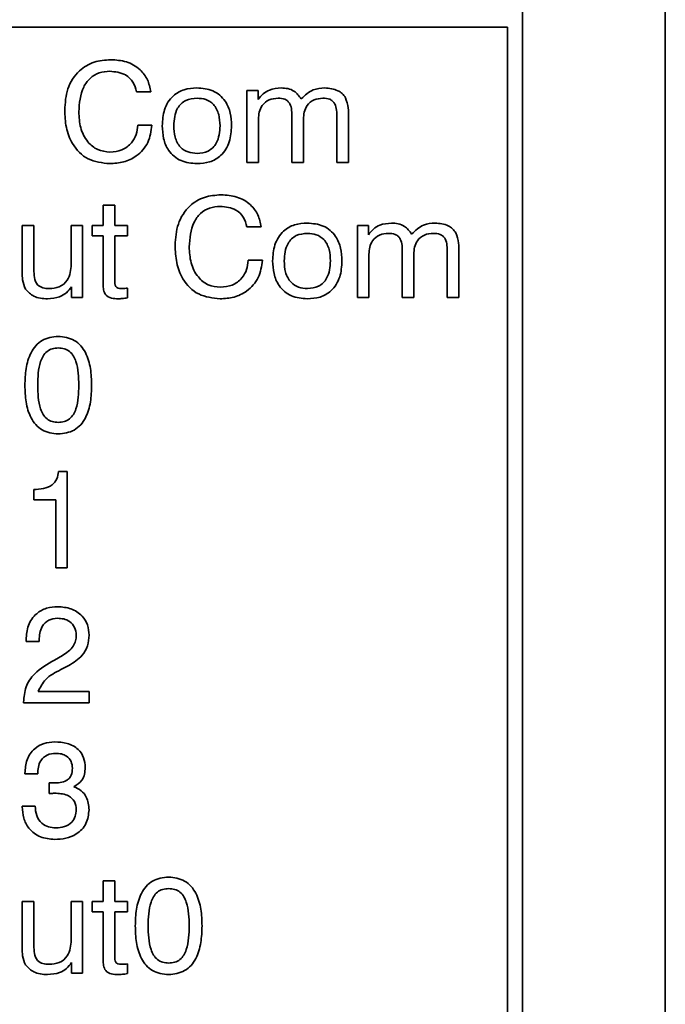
# Model space of a CAD drawing. Header units: millimetres. Extents: x 15 to 187, y 49 to 265.
# Tile 18 of 62: x 79 to 87, y 116 to 129. Entities that reach past the tile are written whole.
import ezdxf

# ---------------------------------------------------------------- set-up
doc = ezdxf.new("R2010")
doc.units = ezdxf.units.MM

msp = doc.modelspace()

# ---------------------------------------------------------------- linework, layer by layer
at = {"color": 7, "linetype": 'Continuous', "lineweight": 35}
for p, q in [((87.3352, 91.4998), (87.3352, 138.1665)), ((85.4352, 95.7332), (85.4352, 132.2665)), ((85.2352, 129.0665), (74.1018, 129.0665)), ((85.2352, 95.9332), (85.2352, 129.0665)), ((80.483, 128.2067), (80.295, 128.2067)), ((81.7651, 128.2238), (81.912, 128.2238)), ((81.7651, 127.2665), (81.7651, 128.2238)), ((81.912, 128.2238), (81.912, 128.103)), ((82.3634, 127.2665), (82.3634, 127.8656)), ((82.9617, 127.2665), (82.9617, 127.8656)), ((83.1155, 127.8792), (83.1155, 127.2665)), ((80.3121, 127.7622), (80.5001, 127.7622)), ((81.9189, 127.8421), (81.9189, 127.2665)), ((82.5172, 127.8421), (82.5172, 127.2665)), ((81.9189, 127.2665), (81.7651, 127.2665)), ((82.5172, 127.2665), (82.3634, 127.2665)), ((83.1155, 127.2665), (82.9617, 127.2665)), ((79.8506, 126.6973), (80.0044, 126.6973)), ((79.8506, 126.4238), (79.8506, 126.6973)), ((80.0044, 126.6973), (80.0044, 126.4238)), ((78.7736, 125.8041), (78.7736, 126.4238)), ((78.7736, 126.4238), (78.9275, 126.4238)), ((78.9275, 126.4238), (78.9275, 125.837)), ((79.4232, 126.4238), (79.5771, 126.4238)), ((79.4232, 125.9085), (79.4232, 126.4238)), ((79.5771, 126.4238), (79.5771, 125.4665)), ((79.7039, 126.4238), (79.8506, 126.4238)), ((79.7039, 126.287), (79.7039, 126.4238)), ((80.0044, 126.4238), (80.1754, 126.4238)), ((80.1754, 126.4238), (80.1754, 126.287)), ((83.2352, 126.4238), (83.3821, 126.4238)), ((83.2352, 125.4665), (83.2352, 126.4238)), ((83.3821, 126.4238), (83.3821, 126.303)), ((79.8506, 126.287), (79.7039, 126.287)), ((79.8506, 125.6393), (79.8506, 126.287)), ((80.1754, 126.287), (80.0044, 126.287)), ((80.0044, 126.287), (80.0044, 125.6943)), ((81.9531, 126.4067), (81.7651, 126.4067)), ((83.389, 126.0421), (83.389, 125.4665)), ((83.8335, 125.4665), (83.8335, 126.0656)), ((83.9873, 126.0421), (83.9873, 125.4665)), ((84.4318, 125.4665), (84.4318, 126.0656)), ((84.5856, 126.0792), (84.5856, 125.4665)), ((81.7822, 125.9622), (81.9702, 125.9622)), ((79.4302, 125.4665), (79.4302, 125.6102)), ((80.1754, 125.5907), (80.1754, 125.4628)), ((79.5771, 125.4665), (79.4302, 125.4665)), ((83.389, 125.4665), (83.2352, 125.4665)), ((83.9873, 125.4665), (83.8335, 125.4665)), ((84.5856, 125.4665), (84.4318, 125.4665)), ((79.2568, 123.1485), (79.3719, 123.1485)), ((79.3719, 123.1485), (79.3719, 121.8665)), ((78.9275, 122.7725), (78.9275, 122.9092)), ((79.2181, 122.7725), (78.9275, 122.7725)), ((79.2181, 121.8665), (79.2181, 122.7725)), ((79.3719, 121.8665), (79.2181, 121.8665)), ((78.8249, 120.887), (78.8249, 120.9092)), ((78.9959, 120.902), (78.9959, 120.887)), ((78.9959, 120.887), (78.8249, 120.887)), ((79.201, 120.6381), (79.3076, 120.6976)), ((79.392, 120.566), (79.2857, 120.5109)), ((78.9841, 120.2203), (79.6625, 120.2203)), ((79.6625, 120.2203), (79.6625, 120.0665)), ((78.7907, 120.0665), (78.7907, 120.0769)), ((79.6625, 120.0665), (78.7907, 120.0665)), ((78.8078, 119.1212), (78.8078, 119.1303)), ((78.9788, 119.1212), (78.8078, 119.1212)), ((79.1315, 118.8608), (79.1324, 119.0031)), ((79.1377, 118.8616), (79.1315, 118.8608)), ((78.7736, 118.6938), (78.9446, 118.6938)), ((78.7736, 118.6845), (78.7736, 118.6938)), ((79.8506, 117.6973), (80.0044, 117.6973)), ((79.8506, 117.4238), (79.8506, 117.6973)), ((80.0044, 117.6973), (80.0044, 117.4238)), ((78.7736, 116.8041), (78.7736, 117.4238)), ((78.7736, 117.4238), (78.9275, 117.4238)), ((78.9275, 117.4238), (78.9275, 116.837)), ((79.4232, 117.4238), (79.5771, 117.4238)), ((79.4232, 116.9085), (79.4232, 117.4238)), ((79.5771, 117.4238), (79.5771, 116.4665)), ((79.7039, 117.4238), (79.8506, 117.4238)), ((79.7039, 117.287), (79.7039, 117.4238)), ((80.0044, 117.4238), (80.1754, 117.4238)), ((80.1754, 117.4238), (80.1754, 117.287)), ((79.8506, 117.287), (79.7039, 117.287)), ((79.8506, 116.6393), (79.8506, 117.287)), ((80.1754, 117.287), (80.0044, 117.287)), ((80.0044, 117.287), (80.0044, 116.6943)), ((79.4302, 116.4665), (79.4302, 116.6102)), ((80.1754, 116.5907), (80.1754, 116.4628)), ((79.5771, 116.4665), (79.4302, 116.4665))]:
    msp.add_line(p, q, dxfattribs=at)
for points, knots in [([(79.3377, 127.9623), (79.3444, 128.0586), (79.3576, 128.2508), (79.5069, 128.4856), (79.7238, 128.6174), (79.875, 128.6285), (79.9507, 128.634)], [0, 0, 0, 0, 0.28054756, 0.55965551, 0.77952425, 1, 1, 1, 1]), ([(79.9507, 128.634), (80.0215, 128.6292), (80.1628, 128.6197), (80.3387, 128.5189), (80.4513, 128.3709), (80.4725, 128.2615), (80.483, 128.2067)], [0, 0, 0, 0, 0.28043564, 0.55985227, 0.7797494, 1, 1, 1, 1]), ([(79.939, 128.4802), (79.8908, 128.4767), (79.7947, 128.4696), (79.6685, 128.3913), (79.545, 128.2183), (79.5337, 128.0546), (79.5258, 127.9398)], [0, 0, 0, 0, 0.1871558, 0.373835, 0.5608419, 1, 1, 1, 1]), ([(80.295, 128.2067), (80.2826, 128.2513), (80.2578, 128.3405), (80.1322, 128.4604), (80.0122, 128.4727), (79.939, 128.4802)], [0, 0, 0, 0, 0.2809634, 0.5610773, 1, 1, 1, 1]), ([(80.6369, 127.7542), (80.6413, 127.8269), (80.6501, 127.9717), (80.7601, 128.1515), (80.9266, 128.2467), (81.0405, 128.2542), (81.0976, 128.2579)], [0, 0, 0, 0, 0.2807042, 0.5596136, 0.779372, 1, 1, 1, 1]), ([(81.0976, 128.2579), (81.1708, 128.2519), (81.3168, 128.2399), (81.4796, 128.1004), (81.5512, 127.9252), (81.557, 127.8113), (81.56, 127.7542)], [0, 0, 0, 0, 0.2800777, 0.5584683, 0.7789239, 1, 1, 1, 1]), ([(81.912, 128.103), (81.933, 128.1292), (81.9749, 128.1814), (82.0791, 128.2462), (82.1657, 128.2535), (82.2186, 128.2579)], [0, 0, 0, 0, 0.2805682, 0.56080104, 1, 1, 1, 1]), ([(82.2186, 128.2579), (82.2486, 128.2563), (82.3085, 128.253), (82.4114, 128.2127), (82.4589, 128.1502), (82.4879, 128.1121)], [0, 0, 0, 0, 0.2809031, 0.5612557, 1, 1, 1, 1]), ([(82.4879, 128.1121), (82.5377, 128.1598), (82.6268, 128.2451), (82.7487, 128.254), (82.8025, 128.2579)], [0, 0, 0, 0, 0.5588311, 1, 1, 1, 1]), ([(82.8025, 128.2579), (82.8623, 128.2524), (82.9457, 128.2446), (83.0354, 128.1845), (83.0626, 128.1466), (83.0763, 128.1276)], [0, 0, 0, 0, 0.5584476, 0.7793207, 1, 1, 1, 1]), ([(81.1003, 128.1212), (81.0487, 128.1167), (80.9457, 128.1076), (80.8059, 127.9694), (80.7965, 127.8359), (80.7907, 127.7542)], [0, 0, 0, 0, 0.28083181, 0.55991461, 1, 1, 1, 1]), ([(81.4061, 127.7542), (81.4036, 127.805), (81.3985, 127.9062), (81.334, 128.0382), (81.2203, 128.1126), (81.1404, 128.1183), (81.1003, 128.1212)], [0, 0, 0, 0, 0.2810183, 0.5601598, 0.7795771, 1, 1, 1, 1]), ([(82.1786, 128.1212), (82.1378, 128.1178), (82.0566, 128.111), (81.966, 128.034), (81.9239, 127.9373), (81.9206, 127.8739), (81.9189, 127.8421)], [0, 0, 0, 0, 0.2800312, 0.5585847, 0.7789608, 1, 1, 1, 1]), ([(82.3634, 127.8656), (82.3634, 127.9289), (82.3634, 128.008), (82.31, 128.0849), (82.2558, 128.1165), (82.2094, 128.1193), (82.1786, 128.1212)], [0, 0, 0, 0, 0.4995327, 0.6246133, 0.7498665, 1, 1, 1, 1]), ([(82.7758, 128.1212), (82.7351, 128.1178), (82.654, 128.1112), (82.5624, 128.0348), (82.5223, 127.9372), (82.5189, 127.8738), (82.5172, 127.8421)], [0, 0, 0, 0, 0.2800934, 0.5584937, 0.7789199, 1, 1, 1, 1]), ([(82.9617, 127.8656), (82.9617, 127.9291), (82.9618, 128.0084), (82.9078, 128.0854), (82.8532, 128.1166), (82.8067, 128.1193), (82.7758, 128.1212)], [0, 0, 0, 0, 0.4994781, 0.6245564, 0.7498256, 1, 1, 1, 1]), ([(83.0763, 128.1276), (83.0911, 128.0825), (83.1176, 128.0016), (83.1162, 127.9167), (83.1155, 127.8792)], [0, 0, 0, 0, 0.558083, 1, 1, 1, 1]), ([(79.9371, 127.2494), (79.8376, 127.26), (79.6389, 127.2811), (79.4351, 127.4903), (79.3487, 127.7301), (79.3414, 127.8848), (79.3377, 127.9623)], [0, 0, 0, 0, 0.2794224, 0.5580188, 0.7787433, 1, 1, 1, 1]), ([(79.5258, 127.9398), (79.5298, 127.8685), (79.5377, 127.7262), (79.6269, 127.5444), (79.7718, 127.421), (79.8843, 127.4092), (79.9406, 127.4032)], [0, 0, 0, 0, 0.2809561, 0.5607017, 0.7802764, 1, 1, 1, 1]), ([(80.5001, 127.7622), (80.4887, 127.6827), (80.4659, 127.5239), (80.3118, 127.3508), (80.1249, 127.261), (79.9997, 127.2533), (79.9371, 127.2494)], [0, 0, 0, 0, 0.2798315, 0.5589253, 0.7792295, 1, 1, 1, 1]), ([(79.9406, 127.4032), (79.9948, 127.4081), (80.1031, 127.4179), (80.2274, 127.5133), (80.298, 127.6353), (80.3074, 127.7199), (80.3121, 127.7622)], [0, 0, 0, 0, 0.2799768, 0.559263, 0.779384, 1, 1, 1, 1]), ([(81.0992, 127.2494), (81.0259, 127.2555), (80.8798, 127.2676), (80.7169, 127.4074), (80.6457, 127.583), (80.6398, 127.6971), (80.6369, 127.7542)], [0, 0, 0, 0, 0.2800698, 0.5584755, 0.7788893, 1, 1, 1, 1]), ([(80.7907, 127.7542), (80.7933, 127.7031), (80.7983, 127.6012), (80.8648, 127.4689), (80.9795, 127.3948), (81.06, 127.389), (81.1003, 127.3862)], [0, 0, 0, 0, 0.2810075, 0.5600619, 0.7795678, 1, 1, 1, 1]), ([(81.56, 127.7542), (81.5556, 127.6815), (81.5469, 127.5364), (81.4371, 127.3562), (81.2705, 127.2605), (81.1564, 127.2531), (81.0992, 127.2494)], [0, 0, 0, 0, 0.280706, 0.5596008, 0.7793624, 1, 1, 1, 1]), ([(81.1003, 127.3862), (81.1517, 127.3909), (81.2543, 127.4005), (81.3914, 127.5402), (81.4005, 127.673), (81.4061, 127.7542)], [0, 0, 0, 0, 0.2806528, 0.5597717, 1, 1, 1, 1]), ([(80.8078, 126.1623), (80.8145, 126.2586), (80.8277, 126.4508), (80.977, 126.6856), (81.1939, 126.8174), (81.3451, 126.8285), (81.4208, 126.834)], [0, 0, 0, 0, 0.2805476, 0.5596555, 0.7795242, 1, 1, 1, 1]), ([(81.4208, 126.834), (81.4916, 126.8292), (81.6329, 126.8197), (81.8088, 126.7189), (81.9214, 126.5709), (81.9425, 126.4615), (81.9531, 126.4067)], [0, 0, 0, 0, 0.2804356, 0.5598523, 0.7797494, 1, 1, 1, 1]), ([(81.4091, 126.6802), (81.3609, 126.6767), (81.2647, 126.6696), (81.1386, 126.5913), (81.015, 126.4183), (81.0038, 126.2546), (80.9959, 126.1398)], [0, 0, 0, 0, 0.1871558, 0.373835, 0.5608419, 1, 1, 1, 1]), ([(81.7651, 126.4067), (81.7527, 126.4513), (81.7279, 126.5405), (81.6023, 126.6604), (81.4823, 126.6727), (81.4091, 126.6802)], [0, 0, 0, 0, 0.2809634, 0.5610773, 1, 1, 1, 1]), ([(82.107, 125.9542), (82.1114, 126.0269), (82.1202, 126.1717), (82.2302, 126.3515), (82.3967, 126.4467), (82.5106, 126.4542), (82.5677, 126.4579)], [0, 0, 0, 0, 0.2807042, 0.5596136, 0.779372, 1, 1, 1, 1]), ([(82.5677, 126.4579), (82.6409, 126.4519), (82.7869, 126.4399), (82.9497, 126.3004), (83.0212, 126.1252), (83.0271, 126.0113), (83.0301, 125.9542)], [0, 0, 0, 0, 0.2800777, 0.5584683, 0.7789239, 1, 1, 1, 1]), ([(83.3821, 126.303), (83.4031, 126.3292), (83.445, 126.3814), (83.5492, 126.4462), (83.6358, 126.4535), (83.6887, 126.4579)], [0, 0, 0, 0, 0.2805682, 0.560801, 1, 1, 1, 1]), ([(83.6887, 126.4579), (83.7187, 126.4563), (83.7786, 126.453), (83.8815, 126.4127), (83.929, 126.3502), (83.9579, 126.3121)], [0, 0, 0, 0, 0.2809031, 0.5612557, 1, 1, 1, 1]), ([(83.9579, 126.3121), (84.0077, 126.3598), (84.0968, 126.4451), (84.2188, 126.454), (84.2726, 126.4579)], [0, 0, 0, 0, 0.5588311, 1, 1, 1, 1]), ([(84.2726, 126.4579), (84.3324, 126.4524), (84.4158, 126.4446), (84.5055, 126.3845), (84.5327, 126.3466), (84.5463, 126.3276)], [0, 0, 0, 0, 0.55844764, 0.77932072, 1, 1, 1, 1]), ([(82.5704, 126.3212), (82.5188, 126.3167), (82.4158, 126.3076), (82.276, 126.1694), (82.2666, 126.0359), (82.2608, 125.9542)], [0, 0, 0, 0, 0.28083181, 0.55991461, 1, 1, 1, 1]), ([(82.8762, 125.9542), (82.8737, 126.005), (82.8686, 126.1062), (82.8041, 126.2382), (82.6904, 126.3126), (82.6105, 126.3183), (82.5704, 126.3212)], [0, 0, 0, 0, 0.2810183, 0.5601598, 0.7795771, 1, 1, 1, 1]), ([(83.6486, 126.3212), (83.6079, 126.3178), (83.5267, 126.311), (83.436, 126.234), (83.394, 126.1373), (83.3907, 126.0739), (83.389, 126.0421)], [0, 0, 0, 0, 0.2800312, 0.5585847, 0.7789608, 1, 1, 1, 1]), ([(83.8335, 126.0656), (83.8335, 126.1289), (83.8335, 126.208), (83.7801, 126.2849), (83.7259, 126.3165), (83.6795, 126.3193), (83.6486, 126.3212)], [0, 0, 0, 0, 0.4995327, 0.6246133, 0.7498665, 1, 1, 1, 1]), ([(84.2459, 126.3212), (84.2052, 126.3178), (84.124, 126.3112), (84.0324, 126.2348), (83.9924, 126.1372), (83.989, 126.0738), (83.9873, 126.0421)], [0, 0, 0, 0, 0.2800934, 0.5584937, 0.7789199, 1, 1, 1, 1]), ([(84.4318, 126.0656), (84.4318, 126.1291), (84.4319, 126.2084), (84.3779, 126.2854), (84.3233, 126.3166), (84.2768, 126.3193), (84.2459, 126.3212)], [0, 0, 0, 0, 0.4994781, 0.6245564, 0.7498256, 1, 1, 1, 1]), ([(84.5463, 126.3276), (84.5612, 126.2825), (84.5877, 126.2016), (84.5863, 126.1167), (84.5856, 126.0792)], [0, 0, 0, 0, 0.558083, 1, 1, 1, 1]), ([(81.4072, 125.4494), (81.3077, 125.46), (81.109, 125.4811), (80.9052, 125.6903), (80.8188, 125.9301), (80.8115, 126.0848), (80.8078, 126.1623)], [0, 0, 0, 0, 0.2794224, 0.5580188, 0.7787433, 1, 1, 1, 1]), ([(80.9959, 126.1398), (80.9998, 126.0685), (81.0078, 125.9262), (81.097, 125.7444), (81.2419, 125.621), (81.3544, 125.6092), (81.4107, 125.6032)], [0, 0, 0, 0, 0.2809561, 0.5607017, 0.7802764, 1, 1, 1, 1]), ([(79.1294, 125.5862), (79.1765, 125.5893), (79.2702, 125.5957), (79.3762, 125.6848), (79.4184, 125.7989), (79.4216, 125.8719), (79.4232, 125.9085)], [0, 0, 0, 0, 0.2803278, 0.55827045, 0.77876645, 1, 1, 1, 1]), ([(81.9702, 125.9622), (81.9588, 125.8827), (81.9359, 125.7239), (81.7819, 125.5508), (81.5949, 125.461), (81.4698, 125.4533), (81.4072, 125.4494)], [0, 0, 0, 0, 0.2798315, 0.5589253, 0.7792295, 1, 1, 1, 1]), ([(81.4107, 125.6032), (81.4649, 125.6081), (81.5732, 125.6179), (81.6975, 125.7133), (81.7681, 125.8353), (81.7775, 125.9199), (81.7822, 125.9622)], [0, 0, 0, 0, 0.2799768, 0.559263, 0.779384, 1, 1, 1, 1]), ([(82.5693, 125.4494), (82.496, 125.4555), (82.3499, 125.4676), (82.187, 125.6074), (82.1157, 125.783), (82.1099, 125.8971), (82.107, 125.9542)], [0, 0, 0, 0, 0.2800698, 0.5584755, 0.7788893, 1, 1, 1, 1]), ([(82.2608, 125.9542), (82.2634, 125.9031), (82.2684, 125.8012), (82.3348, 125.6689), (82.4496, 125.5948), (82.5301, 125.589), (82.5704, 125.5862)], [0, 0, 0, 0, 0.28100753, 0.56006187, 0.77956778, 1, 1, 1, 1]), ([(83.0301, 125.9542), (83.0257, 125.8815), (83.017, 125.7364), (82.9072, 125.5562), (82.7406, 125.4605), (82.6265, 125.4531), (82.5693, 125.4494)], [0, 0, 0, 0, 0.280706, 0.5596008, 0.7793624, 1, 1, 1, 1]), ([(82.5704, 125.5862), (82.6218, 125.5909), (82.7244, 125.6005), (82.8615, 125.7402), (82.8706, 125.873), (82.8762, 125.9542)], [0, 0, 0, 0, 0.28065278, 0.55977174, 1, 1, 1, 1]), ([(78.8164, 125.5776), (78.8002, 125.6183), (78.7712, 125.6912), (78.7729, 125.7695), (78.7736, 125.8041)], [0, 0, 0, 0, 0.5574847, 1, 1, 1, 1]), ([(78.9275, 125.837), (78.9285, 125.8022), (78.9304, 125.7331), (78.9628, 125.6346), (79.0471, 125.5897), (79.1019, 125.5873), (79.1294, 125.5862)], [0, 0, 0, 0, 0.2816448, 0.5602353, 0.7790583, 1, 1, 1, 1]), ([(80.0501, 125.4494), (80.0201, 125.4502), (79.9605, 125.4517), (79.8792, 125.4921), (79.8531, 125.5688), (79.8514, 125.6158), (79.8506, 125.6393)], [0, 0, 0, 0, 0.2815969, 0.5584815, 0.778539, 1, 1, 1, 1]), ([(80.0044, 125.6943), (80.0039, 125.666), (80.0032, 125.6305), (80.0302, 125.5988), (80.0554, 125.5876), (80.0758, 125.5867), (80.0893, 125.5862)], [0, 0, 0, 0, 0.49877364, 0.62369276, 0.7492715, 1, 1, 1, 1]), ([(79.1086, 125.4494), (79.0444, 125.4534), (78.93, 125.4605), (78.851, 125.5419), (78.8164, 125.5776)], [0, 0, 0, 0, 0.561349, 1, 1, 1, 1]), ([(79.4302, 125.6102), (79.4088, 125.5821), (79.3662, 125.526), (79.2546, 125.4613), (79.164, 125.4539), (79.1086, 125.4494)], [0, 0, 0, 0, 0.2802652, 0.5605432, 1, 1, 1, 1]), ([(80.0893, 125.5862), (80.1054, 125.5866), (80.1341, 125.5875), (80.1628, 125.5897), (80.1754, 125.5907)], [0, 0, 0, 0, 0.5599769, 1, 1, 1, 1]), ([(80.1754, 125.4628), (80.1521, 125.459), (80.1106, 125.4522), (80.0686, 125.4503), (80.0501, 125.4494)], [0, 0, 0, 0, 0.5600717, 1, 1, 1, 1]), ([(78.8078, 124.2976), (78.8103, 124.3718), (78.8152, 124.52), (78.8665, 124.7021), (78.948, 124.8268), (79.0627, 124.9263), (79.1758, 124.9397), (79.2509, 124.9485)], [0, 0, 0, 0, 0.2509482, 0.5012394, 0.6265864, 0.7517607, 1, 1, 1, 1]), ([(79.2509, 124.9485), (79.3263, 124.9398), (79.4396, 124.9265), (79.5551, 124.8275), (79.6373, 124.7029), (79.6892, 124.5205), (79.6942, 124.372), (79.6967, 124.2976)], [0, 0, 0, 0, 0.2483197, 0.3734886, 0.4988257, 0.7490574, 1, 1, 1, 1]), ([(79.2523, 124.7947), (79.2256, 124.7929), (79.1722, 124.7892), (79.0993, 124.7508), (79.0473, 124.6885), (78.9843, 124.5404), (78.9812, 124.4055), (78.9788, 124.2976)], [0, 0, 0, 0, 0.1250804, 0.2498714, 0.3747952, 0.5000499, 1, 1, 1, 1]), ([(79.5258, 124.2976), (79.5233, 124.4055), (79.5201, 124.5404), (79.4579, 124.689), (79.4055, 124.7513), (79.3325, 124.7894), (79.279, 124.7929), (79.2523, 124.7947)], [0, 0, 0, 0, 0.4999047, 0.62516668, 0.75008761, 0.87487309, 1, 1, 1, 1]), ([(79.2509, 123.6494), (79.1759, 123.658), (79.063, 123.6711), (78.9485, 123.7703), (78.8665, 123.8941), (78.8152, 124.0759), (78.8103, 124.2237), (78.8078, 124.2976)], [0, 0, 0, 0, 0.2483258, 0.3735033, 0.4988302, 0.7490819, 1, 1, 1, 1]), ([(78.9788, 124.2976), (78.9812, 124.1901), (78.9842, 124.0557), (79.0476, 123.9084), (79.0998, 123.8466), (79.1724, 123.8086), (79.2256, 123.805), (79.2523, 123.8032)], [0, 0, 0, 0, 0.4998945, 0.6251522, 0.7500763, 0.8748793, 1, 1, 1, 1]), ([(79.6967, 124.2976), (79.6942, 124.2235), (79.689, 124.0754), (79.6372, 123.8933), (79.5548, 123.7693), (79.4393, 123.6707), (79.3262, 123.6579), (79.2509, 123.6494)], [0, 0, 0, 0, 0.2509024, 0.5010903, 0.6264171, 0.7516133, 1, 1, 1, 1]), ([(79.2523, 123.8032), (79.2789, 123.805), (79.3322, 123.8084), (79.4053, 123.8458), (79.4575, 123.9078), (79.5204, 124.0556), (79.5234, 124.1901), (79.5258, 124.2976)], [0, 0, 0, 0, 0.1251067, 0.2499673, 0.374902, 0.5001477, 1, 1, 1, 1]), ([(78.9275, 122.9092), (78.97, 122.9113), (79.0546, 122.9155), (79.169, 122.9595), (79.2393, 123.0492), (79.251, 123.1154), (79.2568, 123.1485)], [0, 0, 0, 0, 0.2810561, 0.5603187, 0.7796488, 1, 1, 1, 1]), ([(78.8249, 120.9092), (78.8296, 120.9739), (78.8389, 121.1029), (78.9458, 121.2569), (79.0944, 121.3385), (79.1957, 121.3452), (79.2464, 121.3485)], [0, 0, 0, 0, 0.2804511, 0.5593623, 0.779308, 1, 1, 1, 1]), ([(79.2464, 121.3485), (79.3059, 121.3442), (79.4248, 121.3354), (79.5681, 121.2412), (79.6514, 121.1087), (79.6588, 121.0152), (79.6625, 120.9685)], [0, 0, 0, 0, 0.2804405, 0.5596806, 0.7795919, 1, 1, 1, 1]), ([(79.2424, 121.1947), (79.2016, 121.1904), (79.1202, 121.1817), (79.0113, 121.0714), (79.0017, 120.9663), (78.9959, 120.902)], [0, 0, 0, 0, 0.280567, 0.5602644, 1, 1, 1, 1]), ([(79.4916, 120.9698), (79.4879, 121.0055), (79.4806, 121.0767), (79.4101, 121.1531), (79.3259, 121.1901), (79.2702, 121.1932), (79.2424, 121.1947)], [0, 0, 0, 0, 0.2796101, 0.558548, 0.779048, 1, 1, 1, 1]), ([(79.3076, 120.6976), (79.3626, 120.7342), (79.4395, 120.7851), (79.4866, 120.8935), (79.4899, 120.9444), (79.4916, 120.9698)], [0, 0, 0, 0, 0.5581266, 0.7790134, 1, 1, 1, 1]), ([(79.6625, 120.9685), (79.6587, 120.9205), (79.6511, 120.8246), (79.562, 120.6716), (79.4565, 120.606), (79.392, 120.566)], [0, 0, 0, 0, 0.2802912, 0.560216, 1, 1, 1, 1]), ([(78.7907, 120.0769), (78.796, 120.1463), (78.8065, 120.2849), (78.9523, 120.4952), (79.1066, 120.5838), (79.201, 120.6381)], [0, 0, 0, 0, 0.2799963, 0.5591981, 1, 1, 1, 1]), ([(79.2857, 120.5109), (79.2122, 120.4731), (79.0816, 120.4059), (79.0138, 120.2768), (78.9841, 120.2203)], [0, 0, 0, 0, 0.5626058, 1, 1, 1, 1]), ([(78.8078, 119.1303), (78.8124, 119.1913), (78.8216, 119.313), (78.9211, 119.4589), (79.0601, 119.5385), (79.1558, 119.5452), (79.2037, 119.5485)], [0, 0, 0, 0, 0.2803906, 0.559399, 0.7793652, 1, 1, 1, 1]), ([(79.2037, 119.5485), (79.2601, 119.5456), (79.3725, 119.5397), (79.5167, 119.4648), (79.6011, 119.3404), (79.6079, 119.2517), (79.6113, 119.2072)], [0, 0, 0, 0, 0.280903, 0.5601602, 0.7797064, 1, 1, 1, 1]), ([(79.22, 119.3947), (79.1806, 119.3918), (79.1022, 119.386), (79.0155, 119.3089), (78.9828, 119.2129), (78.9801, 119.1518), (78.9788, 119.1212)], [0, 0, 0, 0, 0.2802242, 0.5580012, 0.7786172, 1, 1, 1, 1]), ([(79.4403, 119.1968), (79.4378, 119.2286), (79.4327, 119.292), (79.3709, 119.3621), (79.2942, 119.3911), (79.2447, 119.3935), (79.22, 119.3947)], [0, 0, 0, 0, 0.2799727, 0.5582824, 0.7787932, 1, 1, 1, 1]), ([(79.1858, 119.0015), (79.2165, 119.0025), (79.2779, 119.0043), (79.3541, 119.0258), (79.4025, 119.0652), (79.435, 119.1189), (79.4382, 119.1657), (79.4403, 119.1968)], [0, 0, 0, 0, 0.2507958, 0.5005317, 0.6255696, 0.7505786, 1, 1, 1, 1]), ([(79.6113, 119.2072), (79.6095, 119.1777), (79.6061, 119.1188), (79.5644, 119.0179), (79.4989, 118.9765), (79.459, 118.9513)], [0, 0, 0, 0, 0.2814183, 0.5622336, 1, 1, 1, 1]), ([(79.1324, 119.0031), (79.1423, 119.0026), (79.1601, 119.0016), (79.1779, 119.0016), (79.1858, 119.0015)], [0, 0, 0, 0, 0.55999774, 1, 1, 1, 1]), ([(79.459, 118.9513), (79.4927, 118.936), (79.56, 118.9055), (79.6469, 118.7995), (79.6566, 118.7039), (79.6625, 118.6455)], [0, 0, 0, 0, 0.2808991, 0.5611056, 1, 1, 1, 1]), ([(79.2232, 118.8648), (79.2072, 118.8644), (79.1787, 118.8637), (79.1502, 118.8622), (79.1377, 118.8616)], [0, 0, 0, 0, 0.5599861, 1, 1, 1, 1]), ([(79.4916, 118.6466), (79.4877, 118.6836), (79.4798, 118.7575), (79.3767, 118.8534), (79.2814, 118.8605), (79.2232, 118.8648)], [0, 0, 0, 0, 0.2802531, 0.5596856, 1, 1, 1, 1]), ([(79.2034, 118.2494), (79.1385, 118.2549), (79.0089, 118.266), (78.8599, 118.3814), (78.7831, 118.5321), (78.7768, 118.6337), (78.7736, 118.6845)], [0, 0, 0, 0, 0.280115, 0.5590167, 0.7791969, 1, 1, 1, 1]), ([(78.9446, 118.6938), (78.9482, 118.6515), (78.9555, 118.567), (79.0215, 118.4627), (79.1202, 118.4095), (79.1869, 118.4053), (79.2202, 118.4032)], [0, 0, 0, 0, 0.2806915, 0.5594019, 0.7792757, 1, 1, 1, 1]), ([(79.6625, 118.6455), (79.6553, 118.5811), (79.6409, 118.4523), (79.5076, 118.3192), (79.3541, 118.2574), (79.2537, 118.2521), (79.2034, 118.2494)], [0, 0, 0, 0, 0.2793607, 0.558332, 0.7789141, 1, 1, 1, 1]), ([(79.2202, 118.4032), (79.2589, 118.4057), (79.336, 118.4106), (79.4316, 118.4684), (79.4851, 118.5554), (79.4894, 118.6162), (79.4916, 118.6466)], [0, 0, 0, 0, 0.2806558, 0.559744, 0.7795108, 1, 1, 1, 1]), ([(80.2779, 117.0976), (80.2804, 117.1718), (80.2853, 117.32), (80.3366, 117.5021), (80.4181, 117.6268), (80.5328, 117.7263), (80.6459, 117.7397), (80.721, 117.7485)], [0, 0, 0, 0, 0.2509482, 0.5012394, 0.6265864, 0.7517607, 1, 1, 1, 1]), ([(80.721, 117.7485), (80.7964, 117.7398), (80.9097, 117.7265), (81.0252, 117.6275), (81.1074, 117.5029), (81.1593, 117.3205), (81.1643, 117.172), (81.1668, 117.0976)], [0, 0, 0, 0, 0.2483197, 0.3734886, 0.4988257, 0.7490574, 1, 1, 1, 1]), ([(80.7224, 117.5947), (80.6956, 117.5929), (80.6423, 117.5892), (80.5694, 117.5508), (80.5174, 117.4885), (80.4544, 117.3404), (80.4513, 117.2055), (80.4489, 117.0976)], [0, 0, 0, 0, 0.12508042, 0.24987136, 0.37479518, 0.50004988, 1, 1, 1, 1]), ([(80.9959, 117.0976), (80.9934, 117.2055), (80.9902, 117.3404), (80.9279, 117.489), (80.8756, 117.5513), (80.8026, 117.5894), (80.7491, 117.5929), (80.7224, 117.5947)], [0, 0, 0, 0, 0.4999047, 0.62516668, 0.75008761, 0.87487309, 1, 1, 1, 1]), ([(80.721, 116.4494), (80.646, 116.458), (80.5331, 116.4711), (80.4186, 116.5703), (80.3366, 116.6941), (80.2853, 116.8759), (80.2804, 117.0237), (80.2779, 117.0976)], [0, 0, 0, 0, 0.2483258, 0.3735033, 0.4988302, 0.7490819, 1, 1, 1, 1]), ([(80.4489, 117.0976), (80.4513, 116.9901), (80.4543, 116.8557), (80.5177, 116.7084), (80.5698, 116.6466), (80.6425, 116.6086), (80.6957, 116.605), (80.7224, 116.6032)], [0, 0, 0, 0, 0.4998945, 0.6251522, 0.7500763, 0.8748793, 1, 1, 1, 1]), ([(81.1668, 117.0976), (81.1642, 117.0235), (81.1591, 116.8754), (81.1073, 116.6933), (81.0249, 116.5693), (80.9094, 116.4707), (80.7963, 116.4579), (80.721, 116.4494)], [0, 0, 0, 0, 0.2509024, 0.5010903, 0.6264171, 0.7516133, 1, 1, 1, 1]), ([(80.7224, 116.6032), (80.749, 116.605), (80.8023, 116.6084), (80.8754, 116.6458), (80.9276, 116.7078), (80.9904, 116.8556), (80.9935, 116.9901), (80.9959, 117.0976)], [0, 0, 0, 0, 0.1251067, 0.2499673, 0.374902, 0.5001477, 1, 1, 1, 1]), ([(78.9275, 116.837), (78.9285, 116.8022), (78.9304, 116.7331), (78.9628, 116.6346), (79.0471, 116.5897), (79.1019, 116.5873), (79.1294, 116.5862)], [0, 0, 0, 0, 0.2816448, 0.5602353, 0.7790583, 1, 1, 1, 1]), ([(79.1294, 116.5862), (79.1765, 116.5893), (79.2702, 116.5957), (79.3762, 116.6848), (79.4184, 116.7989), (79.4216, 116.8719), (79.4232, 116.9085)], [0, 0, 0, 0, 0.2803278, 0.5582704, 0.7787664, 1, 1, 1, 1]), ([(78.8164, 116.5776), (78.8002, 116.6183), (78.7712, 116.6912), (78.7729, 116.7695), (78.7736, 116.8041)], [0, 0, 0, 0, 0.5574847, 1, 1, 1, 1]), ([(79.1086, 116.4494), (79.0444, 116.4534), (78.93, 116.4605), (78.851, 116.5419), (78.8164, 116.5776)], [0, 0, 0, 0, 0.561349, 1, 1, 1, 1]), ([(79.4302, 116.6102), (79.4088, 116.5821), (79.3662, 116.526), (79.2546, 116.4613), (79.164, 116.4539), (79.1086, 116.4494)], [0, 0, 0, 0, 0.2802652, 0.5605432, 1, 1, 1, 1]), ([(80.0501, 116.4494), (80.0201, 116.4502), (79.9605, 116.4517), (79.8792, 116.4921), (79.8531, 116.5688), (79.8514, 116.6158), (79.8506, 116.6393)], [0, 0, 0, 0, 0.2815969, 0.5584815, 0.778539, 1, 1, 1, 1]), ([(80.0044, 116.6943), (80.0039, 116.666), (80.0032, 116.6305), (80.0302, 116.5988), (80.0554, 116.5876), (80.0758, 116.5867), (80.0893, 116.5862)], [0, 0, 0, 0, 0.4987736, 0.6236928, 0.7492715, 1, 1, 1, 1]), ([(80.0893, 116.5862), (80.1054, 116.5866), (80.1341, 116.5875), (80.1628, 116.5897), (80.1754, 116.5907)], [0, 0, 0, 0, 0.5599769, 1, 1, 1, 1]), ([(80.1754, 116.4628), (80.1521, 116.459), (80.1106, 116.4522), (80.0686, 116.4503), (80.0501, 116.4494)], [0, 0, 0, 0, 0.5600717, 1, 1, 1, 1])]:
    msp.add_open_spline(points, degree=3, knots=knots, dxfattribs=at)

doc.saveas('drawing.dxf')
